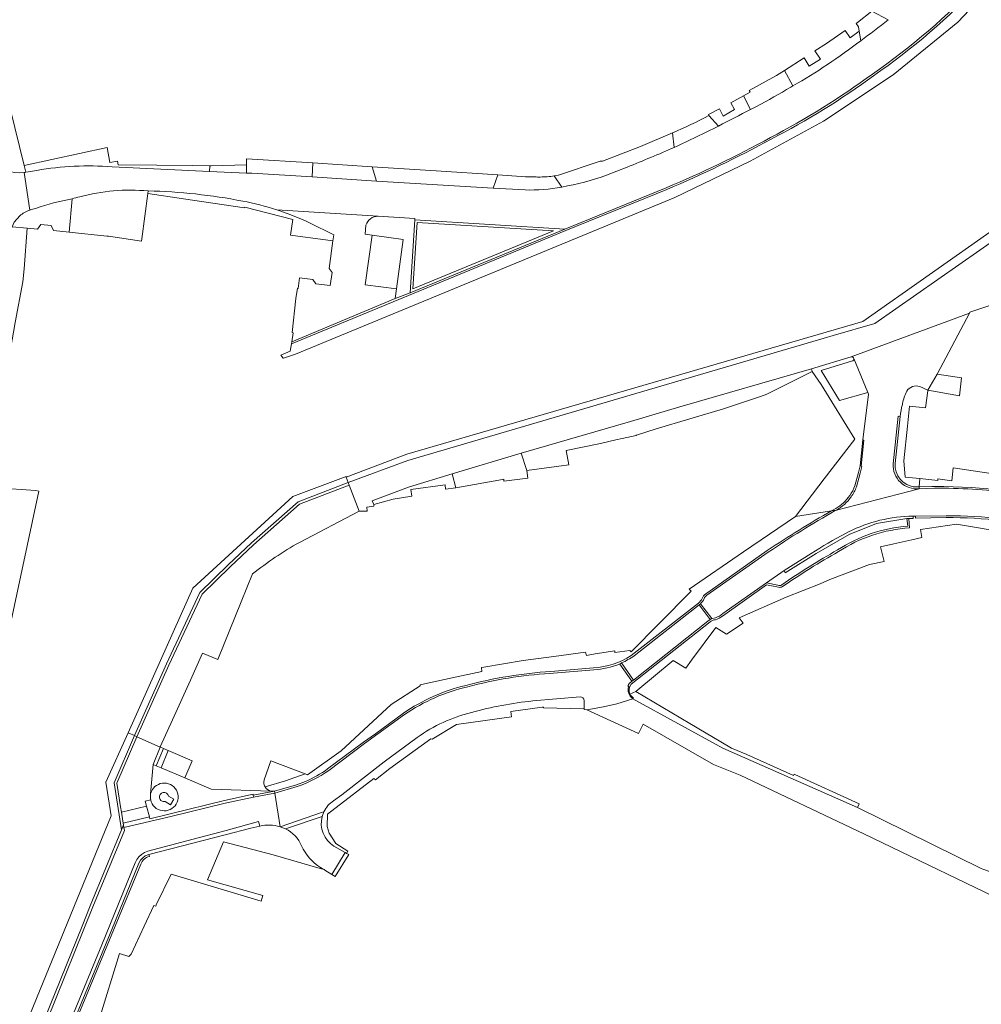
# Model space of a CAD drawing. Header units: metres. Extents: x 151213 to 156373, y 469495 to 475754.
# Tile 214 of 230: x 154388 to 154527, y 473989 to 474131. Entities that reach past the tile are written whole.
import ezdxf

# ---------------------------------------------------------------- set-up
doc = ezdxf.new("R2010")
doc.units = ezdxf.units.M
for name, color, linetype, lineweight in [('B-WE-VH-OPENVERHARDING-GV', 252, 'Continuous', 18), ('B-WE-VH-OPENVERHARDING_BETONELEMENT-GV', 252, 'Continuous', 18), ('B-WE-VH-OPENVERHARDING_BETONSTRAATSTEEN-GV', 252, 'Continuous', 18), ('B-WE-VH-OPENVERHARDING_SIERBESTRATING-GV', 252, 'Continuous', 18), ('B-WE-VH-OPENVERHARDING_STRAATBAKSTEEN-GV', 252, 'Continuous', 18), ('B-WE-VH-OPENVERHARDING_TEGEL-GV', 252, 'Continuous', 18)]:
    doc.layers.add(name, color=color, linetype=linetype, lineweight=lineweight)

msp = doc.modelspace()

# ---------------------------------------------------------------- linework, layer by layer
at = {"layer": 'B-WE-VH-OPENVERHARDING-GV', "flags": 128}
msp.add_lwpolyline([(154423.559, 474020.173), (154426.514, 474021.038), (154429.371, 474022.042), (154424.413, 474023.941), (154423.43, 474021.19), (154423.36, 474020.85), (154423.36, 474020.61), (154423.475, 474020.31)], close=True, dxfattribs=at)
at = {"layer": 'B-WE-VH-OPENVERHARDING_BETONELEMENT-GV', "flags": 128}
msp.add_lwpolyline([(154407.35, 474023.424), (154407.811, 474023.227), (154408.836, 474025.746), (154408.404, 474025.936), (154408.394, 474025.913)], close=True, dxfattribs=at)
at = {"layer": 'B-WE-VH-OPENVERHARDING_BETONSTRAATSTEEN-GV', "flags": 128}
for points in [[(154442.599, 474092.254), (154443.578, 474099.429), (154439.087, 474100.038), (154438.057, 474092.857)], [(154508.625, 474081.839), (154504.062, 474080.473), (154506.746, 474076.088), (154510.858, 474077.28), (154508.808, 474082.206), (154508.812, 474082.069), (154508.79, 474081.999), (154508.753, 474081.938), (154508.666, 474081.86)], [(154431.821, 474015.865), (154432.07, 474016.55), (154431.755, 474016.443), (154425.731, 474014.394), (154426.497, 474014.102)], [(154435.374, 474010.531), (154435.173, 474010.649), (154433.238, 474007.476), (154433.711, 474007.174), (154435.67, 474010.357)]]:
    msp.add_lwpolyline(points, close=True, dxfattribs=at)
at = {"layer": 'B-WE-VH-OPENVERHARDING_SIERBESTRATING-GV', "flags": 128}
for points in [[(154445.224, 474102.275), (154444.552, 474091.675), (154466.981, 474100.933)], [(154444.966, 474092.278), (154445.584, 474101.876), (154465.31, 474100.658)], [(154488.262, 474044.539), (154486.611, 474046.687), (154486.404, 474046.515), (154488.026, 474044.411)], [(154474.927, 474037.955), (154476.69, 474035.457), (154476.885, 474035.636), (154475.148, 474038.109)], [(154406.389, 474017.354), (154402.772, 474016.511), (154403.026, 474014.919), (154406.827, 474015.814)]]:
    msp.add_lwpolyline(points, close=True, dxfattribs=at)
for points in [[(154384.67, 474063.445), (154385.766, 474072.732), (154386.537, 474080.523), (154386.445, 474082.074), (154387.375, 474087.393), (154388.484, 474093.289), (154388.66, 474095.184), (154389.111, 474101.066), (154386.938, 474101.261), (154386.77, 474100.869)], [(154518.255, 474063.316), (154518.285, 474063.588), (154518.237, 474063.586), (154517.627, 474063.587), (154517.393, 474063.633), (154516.836, 474063.784), (154516.465, 474063.936), (154515.955, 474064.271), (154515.52, 474064.698), (154515.174, 474065.2), (154514.932, 474065.76), (154514.802, 474066.355), (154514.788, 474066.965), (154515.526, 474073.81), (154515.246, 474073.852), (154514.509, 474066.95)], [(154509.175, 474063.632), (154509.749, 474065.584), (154509.97, 474066.559), (154509.854, 474066.585), (154510.234, 474070.344), (154510.12, 474070.41), (154509.732, 474066.67), (154509.502, 474065.685), (154508.938, 474063.771)], [(154518.285, 474063.588), (154518.255, 474063.316), (154520.502, 474063.422)], [(154551.259, 474061.436), (154550.878, 474061.521), (154549.729, 474060.931), (154548.492, 474060.561), (154547.503, 474060.454), (154546.807, 474060.452), (154545.921, 474060.519), (154545.267, 474060.669), (154538.302, 474062.131), (154535.524, 474062.559), (154534.191, 474062.742), (154531.723, 474063.045), (154525.831, 474063.531), (154521.85, 474063.653), (154520.088, 474063.674), (154518.285, 474063.588)], [(154506.187, 474060.474), (154505.589, 474060.139), (154506.28, 474060.246)], [(154506.28, 474060.246), (154505.589, 474060.139)], [(154506.118, 474060.165), (154506.28, 474060.246)], [(154516.878, 474057.661), (154516.772, 474059.019), (154516.498, 474059.006), (154516.617, 474057.914)], [(154522.198, 474059.423), (154517.742, 474059.38)], [(154517.742, 474059.38), (154517.744, 474059.095), (154522.189, 474059.162)], [(154496.276, 474054.378), (154487.985, 474048.547), (154487.365, 474048.125)], [(154487.524, 474047.906), (154496.427, 474054.135)], [(154489.78, 474044.884), (154496.187, 474049.41), (154497.885, 474049.082)], [(154496.175, 474049.709), (154489.866, 474045.273)], [(154497.789, 474049.391), (154496.175, 474049.709)], [(154486.311, 474046.772), (154476.589, 474039.196)], [(154477.016, 474039.164), (154486.404, 474046.515), (154486.611, 474046.687)], [(154488.783, 474044.661), (154488.262, 474044.539), (154488.026, 474044.411), (154487.68, 474044.167), (154476.885, 474035.636), (154476.69, 474035.457)], [(154476.579, 474035.047), (154487.988, 474044.053)], [(154474.927, 474037.955), (154475.148, 474038.109)], [(154464.749, 474036.594), (154471.165, 474037.13)], [(154471.12, 474037.387), (154464.954, 474036.894)], [(154476.101, 474034.773), (154476.223, 474034.733)], [(154476.829, 474032.934), (154476.899, 474033.018)], [(154443.59, 474030.855), (154439.529, 474027.868), (154437.79, 474026.662), (154432.624, 474022.757)], [(154432.777, 474022.54), (154437.95, 474026.451), (154443.756, 474030.661)], [(154429.406, 474020.961), (154428.118, 474020.471), (154424.938, 474019.525), (154424.98, 474019.253), (154428.203, 474020.22)], [(154422.822, 474014.473), (154421.497, 474014.19), (154417.769, 474013.247), (154406.726, 474010.39), (154406.804, 474010.111)], [(154426.497, 474014.102), (154425.731, 474014.394)], [(154405.552, 474008.993), (154401.868, 474000), (154396.378, 473986.737), (154396.452, 473986.709), (154395.992, 473985.309), (154396.379, 473985.202), (154398.617, 473984.586), (154399.003, 473984.48), (154399.54, 473986.48), (154402.47, 473996.03), (154403.814, 473995.614), (154404.15, 473995.956), (154406.043, 474000), (154407.437, 474002.974), (154407.727, 474002.897), (154407.809, 474003.067), (154409.952, 474007.508), (154422.991, 474003.605), (154423.232, 474004.46), (154415.224, 474006.72), (154417.537, 474012.224), (154424.737, 474010.308), (154431.529, 474008.344), (154432.096, 474008.197)]]:
    msp.add_lwpolyline(points, dxfattribs=at)
at = {"layer": 'B-WE-VH-OPENVERHARDING_SIERBESTRATING-GV'}
for points in [[(154514.509, 474066.95, 0.457721), (154518.255, 474063.316)], [(154508.938, 474063.771, -0.0887308), (154508.222, 474062.354)], [(154508.404, 474062.173, 0.0940707), (154509.175, 474063.632)], [(154520.502, 474063.422, -0.03017), (154531.474, 474062.773)], [(154508.222, 474062.354, -0.1070284), (154506.187, 474060.474)], [(154506.28, 474060.246, 0.125651), (154508.404, 474062.173)], [(154505.589, 474060.139, 0.020705), (154496.276, 474054.378)], [(154496.427, 474054.135, -0.0212023), (154506.118, 474060.165)], [(154522.189, 474059.162, -0.0271837), (154530.283, 474058.738)], [(154530.316, 474059.001, 0.027841), (154522.198, 474059.423)], [(154516.617, 474057.914, 0.12678), (154506.456, 474054.472)], [(154506.588, 474054.226, -0.1305057), (154516.878, 474057.661)], [(154506.456, 474054.472, 0.0248819), (154498.376, 474049.411)], [(154498.505, 474049.169, -0.0240692), (154506.588, 474054.226)], [(154498.376, 474049.411, -0.2725464), (154497.789, 474049.391)], [(154497.885, 474049.082, 0.2048785), (154498.505, 474049.169)], [(154486.857, 474047.463, -0.107463), (154486.311, 474046.772)], [(154486.611, 474046.687, 0.1201594), (154487.132, 474047.43)], [(154487.365, 474048.125, 0.1572408), (154486.857, 474047.463)], [(154487.132, 474047.43, -0.1175258), (154487.524, 474047.906)], [(154488.768, 474044.37, 0.0984989), (154489.78, 474044.884)], [(154489.866, 474045.273, -0.1162635), (154488.783, 474044.661)], [(154487.988, 474044.053, -0.1779856), (154488.768, 474044.37)], [(154476.589, 474039.196, -0.125604), (154471.12, 474037.387)], [(154475.148, 474038.109, 0.0538296), (154477.016, 474039.164)], [(154471.165, 474037.13, 0.0742081), (154474.927, 474037.955)], [(154464.954, 474036.894, 0.0465168), (154452.613, 474034.86)], [(154452.925, 474034.663, -0.0483017), (154464.749, 474036.594)], [(154452.613, 474034.86, 0.0887511), (154443.59, 474030.855)], [(154443.756, 474030.661, -0.0913644), (154452.925, 474034.663)], [(154476.69, 474035.457, 0.17676), (154476.101, 474034.773)], [(154476.223, 474034.733, 0.352323), (154476.829, 474032.934)], [(154476.393, 474033.612, -0.2815895), (154476.579, 474035.047)], [(154476.899, 474033.018, -0.1437349), (154476.393, 474033.612)], [(154428.203, 474020.22, 0.0725493), (154432.777, 474022.54)], [(154432.624, 474022.757, -0.0527116), (154429.406, 474020.961)], [(154425.731, 474014.394, 0.1405971), (154422.822, 474014.473)], [(154428.846, 474011.609, 0.1854685), (154426.497, 474014.102)], [(154431.574, 474008.506, -0.1390935), (154428.846, 474011.609)], [(154406.804, 474010.111, 0.2169), (154405.552, 474008.993)], [(154432.096, 474008.197, -0.02516), (154431.574, 474008.506)]]:
    msp.add_lwpolyline(points, format="xyb", dxfattribs=at)
at = {"layer": 'B-WE-VH-OPENVERHARDING_STRAATBAKSTEEN-GV', "flags": 128}
for points in [[(154427.407, 474084.329), (154427.212, 474083.229), (154425.866, 474082.692), (154426.166, 474082.24), (154426.238, 474082.257), (154427.96, 474082.802), (154482.895, 474105.511), (154493.78, 474110.786), (154504.4, 474116.559), (154514.499, 474123.277), (154523.866, 474130.894), (154531.316, 474138.823), (154539, 474148.262), (154545.965, 474158.141), (154552.397, 474168.396), (154558.16, 474179.011), (154563.549, 474189.802), (154568.616, 474200.784), (154573.413, 474211.893), (154577.291, 474223.26), (154580.178, 474233.182), (154578.848, 474233.613), (154577.059, 474227.579)], [(154513.774, 474131.246), (154511.419, 474132.494), (154509.355, 474130.845), (154509.163, 474130.692), (154509.473, 474130.215), (154509.569, 474129.569)], [(154509.803, 474128.191), (154509.569, 474129.569), (154508.298, 474128.601), (154507.546, 474129.665), (154504.849, 474127.806), (154503.187, 474126.723), (154503.978, 474125.551), (154502.332, 474124.498), (154501.625, 474125.702), (154498.785, 474123.892), (154499.991, 474121.664)], [(154509.569, 474129.569), (154509.803, 474128.191)], [(154499.692, 474121.494), (154499.991, 474121.664), (154498.785, 474123.892), (154497.597, 474123.187), (154493.635, 474120.978), (154493.787, 474120.767), (154492.823, 474120.223), (154493.851, 474118.257), (154494.694, 474118.701)], [(154499.991, 474121.664), (154499.692, 474121.494)], [(154493.851, 474118.257), (154492.823, 474120.223), (154491.007, 474119.194), (154491.551, 474118.22), (154489.867, 474117.292), (154489.34, 474118.334), (154487.766, 474117.495), (154487.81, 474117.379)], [(154494.694, 474118.701), (154493.851, 474118.257)], [(154489.224, 474115.853), (154487.81, 474117.379)], [(154487.81, 474117.379), (154489.224, 474115.853)], [(154482.814, 474112.76), (154482.533, 474114.862), (154477.922, 474112.894), (154472.421, 474110.759), (154472.104, 474110.745), (154466.054, 474108.718), (154465.434, 474108.62)], [(154482.533, 474114.862), (154482.814, 474112.76)], [(154401.404, 474109.928), (154415.519, 474109.262), (154415.579, 474110.11), (154412.99, 474110.115), (154412.99, 474110.112), (154407.909, 474110.168), (154402.281, 474110.231), (154402.176, 474110.781), (154401.096, 474110.575), (154400.679, 474112.763), (154388.692, 474110.116), (154388.899, 474109.16), (154388.914, 474109.163), (154390.511, 474109.425)], [(154388.704, 474109.12), (154389.494, 474103.688)], [(154389.494, 474103.688), (154388.704, 474109.12)], [(154390.511, 474109.425), (154388.914, 474109.163), (154388.899, 474109.16)], [(154461.199, 474106.589), (154456.585, 474106.868), (154439.712, 474107.877), (154430.383, 474108.493), (154421.665, 474109.034), (154420.894, 474109.031), (154415.519, 474109.262), (154401.404, 474109.928)], [(154457.283, 474108.8), (154456.585, 474106.868), (154461.199, 474106.589)], [(154473.017, 474108.72), (154476.005, 474109.908)], [(154476.005, 474109.908), (154473.017, 474108.72)], [(154465.434, 474108.62), (154466.527, 474107.017)], [(154466.527, 474107.017), (154465.434, 474108.62)], [(154395.612, 474105.314), (154395.208, 474100.482), (154400.669, 474099.925), (154400.878, 474099.894), (154405.69, 474099.189), (154405.732, 474099.508), (154406.59, 474106.087), (154406.621, 474106.456)], [(154406.621, 474106.456), (154406.59, 474106.087)], [(154406.59, 474106.087), (154411.737, 474105.315), (154420.603, 474103.986), (154420.622, 474104.114), (154427.58, 474102.33), (154427.23, 474100.04), (154433.381, 474099.23), (154433.539, 474100.11), (154429.991, 474101.855)], [(154425.248, 474103.708), (154439.938, 474102.781), (154445.235, 474102.454), (154445.224, 474102.275), (154466.981, 474100.933), (154481.628, 474106.912)], [(154481.628, 474106.912), (154466.981, 474100.933), (154444.552, 474091.675), (154442.415, 474090.902), (154427.429, 474084.604), (154427.407, 474084.329), (154467.117, 474100.703), (154481.741, 474106.663)], [(154481.741, 474106.663), (154467.117, 474100.703), (154427.407, 474084.329)], [(154395.208, 474100.482), (154395.612, 474105.314)], [(154439.938, 474102.781), (154425.248, 474103.708)], [(154386.77, 474100.869), (154386.938, 474101.261), (154387.225, 474101.93), (154388.032, 474102.856)], [(154388.032, 474102.856), (154387.225, 474101.93), (154386.938, 474101.261), (154389.111, 474101.066), (154390.604, 474100.934), (154391.092, 474101.603), (154392.583, 474101.459), (154392.934, 474100.714), (154395.208, 474100.482)], [(154429.991, 474101.855), (154433.539, 474100.11), (154433.381, 474099.23)], [(154433.381, 474099.23), (154433.378, 474099.218), (154432.83, 474095.22), (154433.27, 474094.62), (154432.964, 474092.782), (154430.92, 474092.991), (154430.459, 474093.618), (154428.566, 474093.883), (154428.361, 474092.346), (154428.241, 474092.362), (154428.035, 474090.889), (154427.482, 474085.933), (154427.614, 474085.888), (154427.429, 474084.604), (154442.415, 474090.902), (154442.599, 474092.254), (154438.057, 474092.857), (154439.087, 474100.038), (154438.033, 474100.203), (154438.173, 474101.505)], [(154530.086, 474099.999), (154511.838, 474087.273), (154505.819, 474085.507), (154504.508, 474085.122), (154444.226, 474067.434), (154435.616, 474064.217), (154435.76, 474063.844), (154437.204, 474060.075), (154438.345, 474060.091), (154438.277, 474060.661), (154439.333, 474060.802), (154439.299, 474061.049), (154439.09, 474061.598), (154444.309, 474063.546), (154450.629, 474065.472), (154460.633, 474068.469), (154476.473, 474073.081), (154483.611, 474075.187), (154502.667, 474080.677), (154508.43, 474082.435), (154525.546, 474088.74), (154525.623, 474088.886), (154528.362, 474089.805)], [(154520.885, 474079.926), (154525.546, 474088.74), (154508.43, 474082.435), (154508.573, 474082.436), (154508.637, 474082.415), (154508.688, 474082.384), (154508.726, 474082.352), (154508.766, 474082.302), (154508.808, 474082.206), (154510.858, 474077.28), (154510.933, 474077.018), (154510.12, 474070.41), (154510.234, 474070.344), (154509.854, 474066.585), (154509.97, 474066.559), (154509.749, 474065.584), (154509.175, 474063.632)], [(154508.938, 474063.771), (154509.502, 474065.685), (154509.732, 474066.67), (154510.12, 474070.41), (154510.933, 474077.018), (154510.858, 474077.28), (154506.746, 474076.088), (154504.062, 474080.473), (154508.625, 474081.839), (154508.666, 474081.86), (154508.753, 474081.938), (154508.79, 474081.999), (154508.812, 474082.069), (154508.808, 474082.206), (154508.766, 474082.302), (154508.726, 474082.352), (154508.688, 474082.384), (154508.637, 474082.415), (154508.573, 474082.436), (154508.43, 474082.435), (154502.667, 474080.677), (154502.781, 474080.302), (154504.085, 474078.432), (154508.938, 474070.534), (154504.523, 474064.755), (154500.384, 474059.337)], [(154518.347, 474078.157), (154519.522, 474077.59), (154520.885, 474079.926)], [(154515.526, 474073.81), (154514.788, 474066.965), (154514.802, 474066.355), (154514.932, 474065.76), (154515.174, 474065.2), (154515.52, 474064.698), (154515.955, 474064.271), (154516.465, 474063.936), (154516.836, 474063.784), (154517.393, 474063.633), (154517.627, 474063.587), (154518.237, 474063.586), (154518.285, 474063.588), (154518.381, 474064.8), (154516.219, 474065.011), (154516.06, 474067.379), (154516.575, 474072.382), (154516.851, 474075.288), (154519.197, 474075.041), (154519.511, 474077.503), (154519.522, 474077.59), (154518.347, 474078.157)], [(154515.865, 474075.652), (154515.837, 474075.508)], [(154515.837, 474075.508), (154515.865, 474075.652)], [(154514.509, 474066.95), (154515.246, 474073.852), (154515.526, 474073.81)], [(154529.343, 474065.448), (154523.17, 474066.342), (154523.003, 474064.499), (154520.972, 474064.777), (154520.954, 474064.548), (154518.381, 474064.8), (154518.285, 474063.588), (154520.088, 474063.674), (154521.85, 474063.653), (154525.831, 474063.531), (154531.723, 474063.045)], [(154375.117, 473989.697), (154390.784, 474063.006), (154390.347, 474063.056), (154384.67, 474063.445)], [(154428.53, 474055.56), (154437.204, 474060.075), (154435.76, 474063.844), (154428.552, 474061.089), (154421.875, 474055.218), (154418.496, 474052.017), (154414.459, 474048.075), (154409.647, 474037.792), (154405.009, 474027.43), (154408.394, 474025.913), (154408.404, 474025.936), (154408.378, 474025.948), (154410.141, 474029.853), (154412.743, 474035.617), (154414.5, 474039.514), (154416.706, 474038.613), (154420.113, 474046.956)], [(154520.502, 474063.422), (154518.255, 474063.316), (154506.28, 474060.246), (154506.118, 474060.165)], [(154506.28, 474060.246), (154518.255, 474063.316)], [(154500.384, 474059.337), (154505.589, 474060.139), (154506.187, 474060.474)], [(154505.589, 474060.139), (154500.384, 474059.337), (154492.858, 474054.182)], [(154502.636, 474053.98), (154498.744, 474051.507), (154498.857, 474051.144), (154503.358, 474053.957), (154508.157, 474056.703), (154512.095, 474058.325), (154516.498, 474059.006), (154516.772, 474059.019)], [(154516.617, 474057.914), (154516.498, 474059.006), (154512.095, 474058.325), (154508.157, 474056.703), (154503.358, 474053.957), (154498.857, 474051.144), (154498.744, 474051.507)], [(154516.772, 474059.019), (154516.878, 474057.661)], [(154517.403, 474059.378), (154517.742, 474059.38), (154522.198, 474059.423)], [(154522.189, 474059.162), (154517.744, 474059.095), (154517.742, 474059.38), (154517.403, 474059.378), (154517.41, 474059.036)], [(154517.41, 474059.036), (154517.403, 474059.378)], [(154499.009, 474047.63), (154503.924, 474049.581), (154505.312, 474050.186), (154511.074, 474052.371), (154513.186, 474052.81), (154512.667, 474054.946), (154514.606, 474055.38), (154517.194, 474055.947), (154518.651, 474056.266), (154518.444, 474057.454), (154523.688, 474058.228), (154530.86, 474056.987), (154530.957, 474056.972)], [(154508.04, 474057.088), (154507.618, 474056.864)], [(154507.618, 474056.864), (154508.04, 474057.088)], [(154492.858, 474054.182), (154484.988, 474048.792), (154485.272, 474048.511), (154480.617, 474043.811), (154476.582, 474039.737), (154476.385, 474039.893), (154474.216, 474039.605), (154474.212, 474039.862), (154471.357, 474039.418), (154470.09, 474039.175), (154469.979, 474039.692), (154465.35, 474039.06), (154460.955, 474038.46), (154455.234, 474037.509), (154454.881, 474037.45), (154454.939, 474036.884), (154450.652, 474035.945), (154446.218, 474034.973), (154446.016, 474034.929), (154446.026, 474034.812), (154441.836, 474032.086), (154434.569, 474025.376), (154429.706, 474021.914), (154429.371, 474022.042), (154426.514, 474021.038), (154423.559, 474020.173)], [(154487.365, 474048.125), (154487.985, 474048.547), (154496.276, 474054.378)], [(154496.427, 474054.135), (154487.524, 474047.906)], [(154489.866, 474045.273), (154496.175, 474049.709), (154498.744, 474051.507), (154502.636, 474053.98)], [(154420.113, 474046.956), (154421.732, 474050.993)], [(154498.744, 474051.507), (154496.175, 474049.709), (154497.789, 474049.391)], [(154497.885, 474049.082), (154496.187, 474049.41), (154489.78, 474044.884)], [(154476.393, 474033.612), (154477.243, 474033.992), (154482.633, 474038.455), (154484.461, 474037.371), (154485.306, 474038.503), (154488.837, 474043.23), (154490.386, 474042.273), (154492.77, 474043.863), (154492.198, 474044.637), (154499.009, 474047.63)], [(154476.589, 474039.196), (154486.311, 474046.772)], [(154488.026, 474044.411), (154486.404, 474046.515), (154477.016, 474039.164)], [(154486.611, 474046.687), (154488.262, 474044.539), (154488.783, 474044.661)], [(154475.148, 474038.109), (154476.885, 474035.636), (154487.68, 474044.167), (154488.026, 474044.411)], [(154487.988, 474044.053), (154476.579, 474035.047)], [(154476.69, 474035.457), (154474.927, 474037.955)], [(154471.165, 474037.13), (154464.749, 474036.594)], [(154464.954, 474036.894), (154471.12, 474037.387)], [(154476.223, 474034.733), (154476.101, 474034.773)], [(154469.166, 474033.228), (154462.312, 474032.606)], [(154462.312, 474032.606), (154469.166, 474033.228)], [(154500.26, 474021.97), (154500.157, 474022.017), (154500.069, 474021.815), (154493.304, 474024.836), (154491.084, 474025.783), (154490.87, 474025.91), (154485.072, 474029.349), (154477.243, 474033.992), (154476.393, 474033.612)], [(154433.532, 474011.6), (154435.173, 474010.649), (154435.374, 474010.531), (154435.552, 474010.868), (154433.798, 474011.978), (154432.856, 474013.464), (154432.539, 474014.45), (154432.611, 474016.212), (154439.311, 474021.361), (154439.569, 474021.178), (154441.627, 474022.836), (154447.581, 474027.144), (154447.734, 474027.069), (154451.295, 474029.176), (154459.265, 474030.316), (154459.163, 474031.089), (154463.676, 474031.687), (154463.894, 474031.716), (154463.89, 474031.607), (154469.7, 474031.482), (154469.755, 474031.479), (154469.76, 474032.665)], [(154469.76, 474032.665), (154469.755, 474031.479), (154469.755, 474031.362), (154470.165, 474031.345), (154472.549, 474031.735), (154474.475, 474032.19), (154476.829, 474032.934)], [(154476.829, 474032.934), (154474.475, 474032.19), (154472.549, 474031.735), (154470.165, 474031.345), (154477.618, 474027.9), (154478.301, 474029.235), (154488.514, 474023.408), (154492.36, 474021.86), (154510.28, 474013.39), (154533.09, 474002.35)], [(154476.899, 474033.018), (154476.829, 474032.934), (154489.855, 474025.757), (154509.36, 474017.2), (154509.559, 474017.726), (154500.26, 474021.97)], [(154533.461, 474001.886), (154534.22, 474005.95), (154527.48, 474008.25), (154527.248, 474008.364), (154509.36, 474017.2), (154489.855, 474025.757), (154476.829, 474032.934)], [(154432.624, 474022.757), (154437.79, 474026.662), (154439.529, 474027.868), (154443.59, 474030.855)], [(154443.756, 474030.661), (154437.95, 474026.451), (154432.777, 474022.54)], [(154387.43, 473975.709), (154391.617, 473986.527), (154397.057, 474000), (154398.246, 474002.944), (154402.782, 474013.971), (154401.692, 474020.745), (154404.642, 474027.595), (154403.723, 474028.006), (154400.523, 474020.853), (154401.287, 474015.984), (154387.755, 473982.916)], [(154406.961, 474018.882), (154406.961, 474018.883), (154406.985, 474019.163), (154407.35, 474023.424), (154408.394, 474025.913), (154405.009, 474027.43), (154402.105, 474020.693), (154402.651, 474017.272), (154402.772, 474016.511), (154406.389, 474017.354), (154406.177, 474018.098), (154406.999, 474018.287)], [(154445.591, 474027.313), (154440.782, 474023.795), (154434.658, 474019.005), (154433.484, 474018.154)], [(154433.484, 474018.154), (154434.658, 474019.005), (154440.782, 474023.795), (154445.591, 474027.313)], [(154408.493, 474022.936), (154407.811, 474023.227), (154407.35, 474023.424), (154406.985, 474019.163)], [(154406.999, 474018.287), (154406.177, 474018.098), (154406.389, 474017.354), (154406.827, 474015.814), (154406.899, 474015.562), (154409.817, 474016.245), (154417.704, 474018.175), (154421.823, 474019.091), (154421.85, 474018.969), (154424.938, 474019.525), (154424.385, 474019.543), (154415.779, 474019.824), (154411.948, 474021.461), (154408.493, 474022.936)], [(154424.385, 474019.543), (154424.938, 474019.525), (154428.118, 474020.471), (154429.406, 474020.961)], [(154425.731, 474014.394), (154424.98, 474019.253), (154421.909, 474018.701), (154417.799, 474017.787), (154409.91, 474015.856), (154403.13, 474014.268), (154403.198, 474013.843), (154398.616, 474002.793), (154391.989, 473986.379), (154387.76, 473975.454), (154385.61, 473964.191)], [(154406.985, 474019.163), (154406.961, 474018.883)], [(154428.203, 474020.22), (154424.98, 474019.253), (154425.731, 474014.394), (154431.755, 474016.443), (154432.07, 474016.55)], [(154406.961, 474018.883), (154406.961, 474018.882)], [(154432.07, 474016.55), (154431.821, 474015.865)], [(154382.267, 473973.56), (154378.367, 473974.461), (154378.266, 473974.074), (154382.23, 473973.158), (154383.28, 473973.063), (154384.329, 473973.172), (154385.337, 473973.48), (154386.268, 473973.977), (154387.085, 473974.643), (154387.76, 473975.454), (154391.989, 473986.379), (154398.616, 474002.793), (154403.198, 474013.843), (154403.13, 474014.268), (154403.067, 474014.664), (154402.782, 474013.971), (154398.246, 474002.944), (154397.057, 474000), (154391.617, 473986.527), (154387.43, 473975.709)], [(154385.61, 473964.191), (154389.08, 473963.295), (154389.86, 473966.536), (154391.473, 473972.8), (154394.545, 473982.545), (154395.976, 473986.889), (154395.815, 473987.338), (154399.922, 473997.31), (154404.767, 474009.189), (154404.993, 474009.644), (154405.298, 474010.05), (154405.672, 474010.394), (154406.102, 474010.664), (154406.573, 474010.852), (154413.153, 474012.601), (154417.936, 474013.844), (154422.63, 474015.141), (154422.822, 474014.473)], [(154431.821, 474015.865), (154426.497, 474014.102)], [(154406.804, 474010.111), (154406.726, 474010.39), (154406.221, 474010.181), (154405.838, 474009.903), (154405.522, 474009.551), (154405.288, 474009.139), (154401.354, 473999.536), (154396.097, 473986.843)], [(154432.096, 474008.197), (154432.162, 474008.162), (154432.167, 474008.159), (154432.234, 474008.125), (154433.238, 474007.476), (154435.173, 474010.649)], [(154435.173, 474010.649), (154433.532, 474011.6)], [(154396.097, 473986.843), (154396.378, 473986.737), (154401.868, 474000), (154405.552, 474008.993)]]:
    msp.add_lwpolyline(points, dxfattribs=at)
at = {"layer": 'B-WE-VH-OPENVERHARDING_STRAATBAKSTEEN-GV'}
for points in [[(154511.501, 474123.351, 0.0500753), (154527.027, 474136.68)], [(154527.027, 474136.68, -0.0500753), (154511.501, 474123.351)], [(154527.261, 474136.497, -0.0515394), (154511.669, 474123.139)], [(154511.669, 474123.139, 0.0515394), (154527.261, 474136.497)], [(154509.803, 474128.191, 0.0093826), (154513.774, 474131.246)], [(154513.774, 474131.246, -0.0093826), (154509.803, 474128.191)], [(154499.991, 474121.664, 0.0337256), (154509.803, 474128.191)], [(154509.803, 474128.191, -0.0337256), (154499.991, 474121.664)], [(154496.727, 474114.174, 0.0360442), (154511.501, 474123.351)], [(154511.501, 474123.351, -0.0360442), (154496.727, 474114.174)], [(154511.669, 474123.139, -0.0402682), (154496.83, 474113.957)], [(154496.83, 474113.957, 0.0402682), (154511.669, 474123.139)], [(154494.694, 474118.701, 0.0157938), (154499.692, 474121.494)], [(154499.692, 474121.494, -0.0157938), (154494.694, 474118.701)], [(154487.81, 474117.379, -0.0251715), (154482.533, 474114.862)], [(154489.224, 474115.853, 0.0060914), (154493.851, 474118.257)], [(154493.851, 474118.257, -0.0060914), (154489.224, 474115.853)], [(154482.814, 474112.76, 0.0072908), (154489.224, 474115.853)], [(154489.224, 474115.853, -0.0072908), (154482.814, 474112.76)], [(154481.628, 474106.912, 0.0277905), (154496.727, 474114.174)], [(154496.727, 474114.174, -0.0277905), (154481.628, 474106.912)], [(154496.83, 474113.957, -0.0255921), (154481.741, 474106.663)], [(154481.741, 474106.663, 0.0255921), (154496.83, 474113.957)], [(154388.704, 474109.12, -0.3751813), (154384.138, 474111.849)], [(154476.005, 474109.908, 0.0090549), (154482.814, 474112.76)], [(154482.814, 474112.76, -0.0090549), (154476.005, 474109.908)], [(154388.899, 474109.16, -0.0108518), (154388.704, 474109.12)], [(154401.404, 474109.928, 0.0641642), (154390.511, 474109.425)], [(154390.511, 474109.425, -0.0641642), (154401.404, 474109.928)], [(154462.625, 474108.479, -0.0215173), (154457.283, 474108.8)], [(154466.527, 474107.017, 0.0396207), (154473.017, 474108.72)], [(154473.017, 474108.72, -0.0396207), (154466.527, 474107.017)], [(154463.412, 474108.467, -0.0127229), (154462.625, 474108.479)], [(154465.434, 474108.62, -0.0321122), (154463.412, 474108.467)], [(154406.621, 474106.456, 0.0868402), (154396.729, 474105.607)], [(154396.729, 474105.607, -0.0868402), (154406.621, 474106.456)], [(154420.324, 474104.978, 0.0426185), (154406.621, 474106.456)], [(154406.621, 474106.456, -0.0426185), (154420.324, 474104.978)], [(154461.199, 474106.589, 0.0529181), (154466.527, 474107.017)], [(154466.527, 474107.017, -0.0529181), (154461.199, 474106.589)], [(154390.339, 474103.925, -0.0347422), (154395.612, 474105.314)], [(154395.612, 474105.314, 0.0347422), (154390.339, 474103.925)], [(154396.729, 474105.607, 0.0081977), (154395.612, 474105.314)], [(154395.612, 474105.314, -0.0081977), (154396.729, 474105.607)], [(154425.248, 474103.708, 0.0300484), (154420.324, 474104.978)], [(154420.324, 474104.978, -0.0300484), (154425.248, 474103.708)], [(154389.494, 474103.688, 0.0803727), (154388.032, 474102.856)], [(154388.032, 474102.856, -0.0803727), (154389.494, 474103.688)], [(154389.494, 474103.688, -0.0417843), (154390.339, 474103.925)], [(154390.339, 474103.925, 0.0417843), (154389.494, 474103.688)], [(154429.991, 474101.855, 0.0300877), (154425.248, 474103.708)], [(154425.248, 474103.708, -0.0300877), (154429.991, 474101.855)], [(154438.173, 474101.505, -0.329811), (154439.938, 474102.781)], [(154516.461, 474077.484, 0.055808), (154515.865, 474075.652)], [(154515.865, 474075.652, -0.055808), (154516.461, 474077.484)], [(154518.347, 474078.157, 0.3167052), (154516.461, 474077.484)], [(154516.461, 474077.484, -0.3167052), (154518.347, 474078.157)], [(154515.837, 474075.508, 0.0464763), (154515.526, 474073.81)], [(154515.526, 474073.81, -0.0464763), (154515.837, 474075.508)], [(154518.255, 474063.316, -0.457721), (154514.509, 474066.95)], [(154508.222, 474062.354, 0.0887308), (154508.938, 474063.771)], [(154509.175, 474063.632, -0.0940707), (154508.404, 474062.173)], [(154531.474, 474062.773, 0.03017), (154520.502, 474063.422)], [(154506.187, 474060.474, 0.1070284), (154508.222, 474062.354)], [(154508.404, 474062.173, -0.125651), (154506.28, 474060.246)], [(154496.276, 474054.378, -0.020705), (154505.589, 474060.139)], [(154506.118, 474060.165, 0.0212023), (154496.427, 474054.135)], [(154517.403, 474059.378, 0.1134069), (154508.04, 474057.088)], [(154508.04, 474057.088, -0.1134069), (154517.403, 474059.378)], [(154516.772, 474059.019, -0.010964), (154517.41, 474059.036)], [(154517.41, 474059.036, 0.010964), (154516.772, 474059.019)], [(154530.283, 474058.738, 0.0271837), (154522.189, 474059.162)], [(154522.198, 474059.423, -0.027841), (154530.316, 474059.001)], [(154506.456, 474054.472, -0.12678), (154516.617, 474057.914)], [(154516.878, 474057.661, 0.1305057), (154506.588, 474054.226)], [(154507.618, 474056.864, 0.0144799), (154502.636, 474053.98)], [(154502.636, 474053.98, -0.0144799), (154507.618, 474056.864)], [(154421.732, 474050.993, -0.038641), (154428.53, 474055.56)], [(154498.376, 474049.411, -0.0248819), (154506.456, 474054.472)], [(154506.588, 474054.226, 0.0240692), (154498.505, 474049.169)], [(154497.789, 474049.391, 0.2725464), (154498.376, 474049.411)], [(154498.505, 474049.169, -0.2048785), (154497.885, 474049.082)], [(154486.311, 474046.772, 0.107463), (154486.857, 474047.463)], [(154487.132, 474047.43, -0.1201594), (154486.611, 474046.687)], [(154486.857, 474047.463, -0.1572408), (154487.365, 474048.125)], [(154487.524, 474047.906, 0.1175258), (154487.132, 474047.43)], [(154489.78, 474044.884, -0.0984989), (154488.768, 474044.37)], [(154488.783, 474044.661, 0.1162635), (154489.866, 474045.273)], [(154488.768, 474044.37, 0.1779856), (154487.988, 474044.053)], [(154471.12, 474037.387, 0.125604), (154476.589, 474039.196)], [(154477.016, 474039.164, -0.0538296), (154475.148, 474038.109)], [(154474.927, 474037.955, -0.0742081), (154471.165, 474037.13)], [(154452.613, 474034.86, -0.0465168), (154464.954, 474036.894)], [(154464.749, 474036.594, 0.0483017), (154452.925, 474034.663)], [(154443.59, 474030.855, -0.0887511), (154452.613, 474034.86)], [(154452.925, 474034.663, 0.0913644), (154443.756, 474030.661)], [(154476.101, 474034.773, -0.17676), (154476.69, 474035.457)], [(154476.829, 474032.934, -0.352323), (154476.223, 474034.733)], [(154476.579, 474035.047, 0.2815895), (154476.393, 474033.612)], [(154469.76, 474032.665, 0.3828668), (154469.166, 474033.228)], [(154469.166, 474033.228, -0.3828668), (154469.76, 474032.665)], [(154476.393, 474033.612, 0.1437349), (154476.899, 474033.018)], [(154462.312, 474032.606, 0.0440028), (154453.451, 474030.936)], [(154453.451, 474030.936, -0.0440028), (154462.312, 474032.606)], [(154453.451, 474030.936, 0.0981213), (154445.591, 474027.313)], [(154445.591, 474027.313, -0.0981213), (154453.451, 474030.936)], [(154432.777, 474022.54, -0.0725493), (154428.203, 474020.22)], [(154429.406, 474020.961, 0.0527116), (154432.624, 474022.757)], [(154408.394, 474020.642, 0.1501634), (154407.406, 474019.983)], [(154407.406, 474019.983, -0.1501634), (154408.394, 474020.642)], [(154409.581, 474020.629, 0.15081), (154408.394, 474020.642)], [(154408.394, 474020.642, -0.15081), (154409.581, 474020.629)], [(154410.555, 474019.95, 0.1506941), (154409.581, 474020.629)], [(154409.581, 474020.629, -0.1506941), (154410.555, 474019.95)], [(154407.406, 474019.983, 0.1232426), (154406.985, 474019.163)], [(154406.985, 474019.163, -0.1232426), (154407.406, 474019.983)], [(154410.976, 474018.84, 0.1500504), (154410.555, 474019.95)], [(154410.555, 474019.95, -0.1500504), (154410.976, 474018.84)], [(154423.559, 474020.173, 0.20754), (154424.385, 474019.543)], [(154406.961, 474018.882, 0.0773176), (154406.999, 474018.287)], [(154406.999, 474018.287, -0.0773176), (154406.961, 474018.882)], [(154406.999, 474018.287, 0.1497545), (154407.58, 474017.252)], [(154407.58, 474017.252, -0.1497545), (154406.999, 474018.287)], [(154409.82, 474016.888, 0.1509449), (154410.699, 474017.686)], [(154410.699, 474017.686, -0.1509449), (154409.82, 474016.888)], [(154410.699, 474017.686, 0.1500066), (154410.976, 474018.84)], [(154410.976, 474018.84, -0.1500066), (154410.699, 474017.686)], [(154433.484, 474018.154, 0.1411361), (154432.07, 474016.55)], [(154432.07, 474016.55, -0.1411361), (154433.484, 474018.154)], [(154407.58, 474017.252, 0.1514117), (154408.644, 474016.725)], [(154408.644, 474016.725, -0.1514117), (154407.58, 474017.252)], [(154408.644, 474016.725, 0.1504486), (154409.82, 474016.888)], [(154409.82, 474016.888, -0.1504486), (154408.644, 474016.725)], [(154422.822, 474014.473, -0.1405971), (154425.731, 474014.394)], [(154433.532, 474011.6, -0.3289692), (154431.821, 474015.865)], [(154431.821, 474015.865, 0.3289692), (154433.532, 474011.6)], [(154426.497, 474014.102, -0.1854685), (154428.846, 474011.609)], [(154428.846, 474011.609, 0.1390935), (154431.574, 474008.506)], [(154405.552, 474008.993, -0.2169), (154406.804, 474010.111)], [(154431.574, 474008.506, 0.02516), (154432.096, 474008.197)]]:
    msp.add_lwpolyline(points, format="xyb", dxfattribs=at)
at = {"layer": 'B-WE-VH-OPENVERHARDING_STRAATBAKSTEEN-GV', "flags": 128}
for points in [[(154415.777, 474110.11), (154415.579, 474110.11), (154415.519, 474109.262), (154420.894, 474109.031), (154420.88, 474110.218)], [(154430.383, 474108.493), (154430.496, 474110.506), (154420.87, 474111.09), (154420.88, 474110.218), (154420.894, 474109.031), (154421.665, 474109.034)], [(154430.496, 474110.506), (154430.383, 474108.493), (154439.712, 474107.877), (154439.072, 474109.953)], [(154457.283, 474108.8), (154448.336, 474109.356), (154439.072, 474109.953), (154439.712, 474107.877), (154456.585, 474106.868)], [(154444.966, 474092.278), (154465.31, 474100.658), (154445.584, 474101.876)], [(154505.819, 474085.507), (154511.838, 474087.273), (154530.086, 474099.999), (154529.304, 474101.038), (154510.132, 474087.568), (154444.099, 474068.346), (154435.309, 474065.017), (154435.616, 474064.217), (154444.226, 474067.434), (154504.508, 474085.122)], [(154461.46, 474065.963), (154467.522, 474066.786), (154467.173, 474068.89), (154472.116, 474069.872), (154474.344, 474070.428), (154475.256, 474070.622), (154477.28, 474071.051), (154477.352, 474071.075), (154480.197, 474072.012), (154489.962, 474074.914), (154495.287, 474076.698), (154496.227, 474077.048), (154502.781, 474080.302), (154502.667, 474080.677), (154483.611, 474075.187), (154476.473, 474073.081), (154460.633, 474068.469)], [(154519.522, 474077.59), (154524.092, 474076.797), (154524.391, 474079.395), (154520.885, 474079.926)], [(154457.917, 474064.695), (154458.109, 474064.729), (154458.151, 474064.44), (154461.625, 474064.879), (154461.46, 474065.963), (154460.633, 474068.469), (154450.629, 474065.472), (154451.203, 474063.474)], [(154404.644, 474027.594), (154409.299, 474037.992), (154414.128, 474048.311), (154418.218, 474052.305), (154421.605, 474055.514), (154428.342, 474061.437), (154435.616, 474064.217), (154435.309, 474065.017), (154435.28, 474065.091), (154427.574, 474062.211), (154413.079, 474048.921), (154403.723, 474028.006), (154404.642, 474027.595)], [(154444.805, 474062.243), (154444.675, 474063.235), (154449.633, 474063.878), (154449.709, 474063.292), (154451.203, 474063.474), (154450.629, 474065.472), (154444.309, 474063.546), (154439.09, 474061.598), (154439.299, 474061.049), (154442.098, 474061.822)], [(154404.644, 474027.594), (154405.009, 474027.43), (154409.647, 474037.792), (154414.459, 474048.075), (154418.496, 474052.017), (154421.875, 474055.218), (154428.552, 474061.089), (154435.76, 474063.844), (154435.616, 474064.217), (154428.342, 474061.437), (154421.605, 474055.514), (154418.218, 474052.305), (154414.128, 474048.311), (154409.299, 474037.992)], [(154404.642, 474027.595), (154401.692, 474020.745), (154402.782, 474013.971), (154403.067, 474014.664), (154403.026, 474014.919), (154402.772, 474016.511), (154402.651, 474017.272), (154402.105, 474020.693), (154405.009, 474027.43), (154404.644, 474027.594)], [(154408.493, 474022.936), (154409.519, 474025.446), (154408.836, 474025.746), (154407.811, 474023.227)], [(154408.493, 474022.936), (154411.948, 474021.461), (154412.997, 474023.918), (154409.519, 474025.446)], [(154421.909, 474018.701), (154421.85, 474018.969), (154421.823, 474019.091), (154417.704, 474018.175), (154409.817, 474016.245), (154406.899, 474015.562), (154406.827, 474015.814), (154403.026, 474014.919), (154403.067, 474014.664), (154403.13, 474014.268), (154409.91, 474015.856), (154417.799, 474017.787)], [(154408.796, 474019.355), (154408.67, 474019.317), (154408.553, 474019.254), (154408.451, 474019.17), (154408.368, 474019.068), (154408.306, 474018.951), (154408.269, 474018.824), (154408.257, 474018.692), (154408.271, 474018.561), (154408.311, 474018.435), (154408.375, 474018.319), (154408.461, 474018.218), (154408.564, 474018.136), (154408.682, 474018.076), (154408.81, 474018.04), (154408.941, 474018.03), (154409.073, 474018.046), (154409.854, 474017.572), (154410.347, 474018.4), (154409.584, 474018.821), (154409.547, 474018.948), (154409.486, 474019.065), (154409.403, 474019.168), (154409.302, 474019.253), (154409.186, 474019.316), (154409.059, 474019.355), (154408.928, 474019.368)], [(154409.059, 474019.355), (154409.186, 474019.316), (154409.302, 474019.253), (154409.403, 474019.168), (154409.486, 474019.065), (154409.547, 474018.948), (154409.584, 474018.821), (154410.347, 474018.4), (154409.854, 474017.572), (154409.073, 474018.046), (154408.941, 474018.03), (154408.81, 474018.04), (154408.682, 474018.076), (154408.564, 474018.136), (154408.461, 474018.218), (154408.375, 474018.319), (154408.311, 474018.435), (154408.271, 474018.561), (154408.257, 474018.692), (154408.269, 474018.824), (154408.306, 474018.951), (154408.368, 474019.068), (154408.451, 474019.17), (154408.553, 474019.254), (154408.67, 474019.317), (154408.796, 474019.355), (154408.928, 474019.368)], [(154421.85, 474018.969), (154421.909, 474018.701), (154424.98, 474019.253), (154424.938, 474019.525)], [(154406.726, 474010.39), (154417.769, 474013.247), (154421.497, 474014.19), (154422.822, 474014.473), (154422.63, 474015.141), (154417.936, 474013.844), (154413.153, 474012.601), (154406.573, 474010.852), (154406.102, 474010.664), (154405.672, 474010.394), (154405.298, 474010.05), (154404.993, 474009.644), (154404.767, 474009.189), (154399.922, 473997.31), (154395.815, 473987.338), (154395.976, 473986.889), (154396.097, 473986.843), (154401.354, 473999.536), (154405.288, 474009.139), (154405.522, 474009.551), (154405.838, 474009.903), (154406.221, 474010.181)]]:
    msp.add_lwpolyline(points, close=True, dxfattribs=at)
at = {"layer": 'B-WE-VH-OPENVERHARDING_TEGEL-GV', "flags": 128}
msp.add_lwpolyline([(154388.899, 474109.16), (154388.692, 474110.116), (154386.668, 474118.371), (154383.137, 474117.589), (154383.462, 474115.726), (154383.807, 474113.747)], dxfattribs=at)
at = {"layer": 'B-WE-VH-OPENVERHARDING_TEGEL-GV'}
for points in [[(154384.138, 474111.849, 0.3751813), (154388.704, 474109.12)], [(154388.704, 474109.12, 0.0108518), (154388.899, 474109.16)]]:
    msp.add_lwpolyline(points, format="xyb", dxfattribs=at)

doc.saveas('drawing.dxf')
